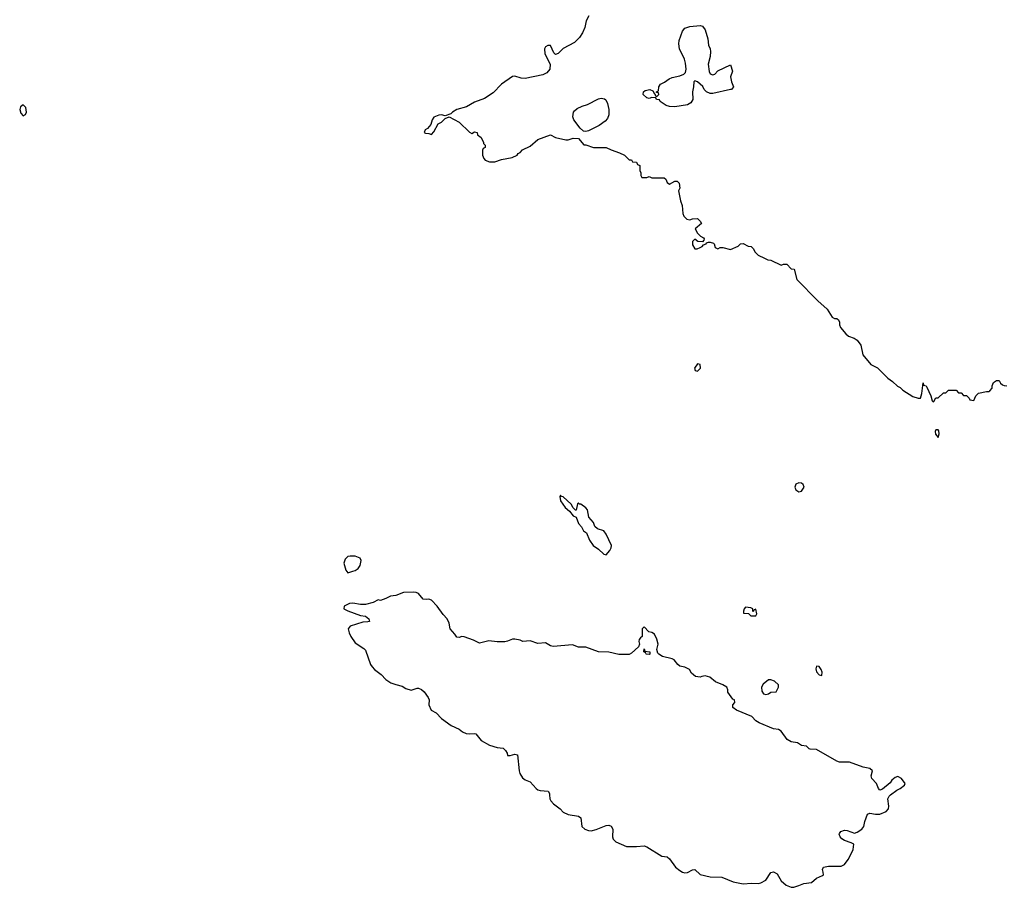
# Model space of a CAD drawing. Header units: inches. Extents: x 2221774 to 2440637, y 201306 to 357559.
# Tile 57 of 245: x 2319702 to 2327471, y 229270 to 236120. Entities that reach past the tile are written whole.
import ezdxf

# ---------------------------------------------------------------- set-up
doc = ezdxf.new("R2010")
doc.units = ezdxf.units.IN
doc.header["$MEASUREMENT"] = 0
for name, color, linetype in [('C3213', 7, 'Continuous'), ('C3222', 7, 'Continuous'), ('C3223', 7, 'Continuous')]:
    doc.layers.add(name, color=color, linetype=linetype)

msp = doc.modelspace()

# ---------------------------------------------------------------- linework, layer by layer
at = {"layer": 'C3213', "color": 5, "elevation": 20}
msp.add_lwpolyline([(2319730, 235449), (2319708.1, 235431.9), (2319702, 235410), (2319710, 235382.8), (2319730, 235361), (2319749.1, 235370.9), (2319755.1, 235390), (2319750, 235428)], close=True, dxfattribs=at)
at = {"layer": 'C3222', "color": 5, "elevation": 20}
msp.add_lwpolyline([(2323882.4, 230000), (2323883.8, 229970), (2323892.3, 229952.3), (2323914, 229930), (2323967.3, 229890), (2323990, 229864.9), (2324030, 229846.4), (2324110, 229830.8), (2324130, 229818), (2324136.3, 229750), (2324160.7, 229730), (2324190, 229719.5), (2324210, 229717.6), (2324250, 229726.4), (2324330, 229759.5), (2324350, 229760.4), (2324370, 229752.7), (2324383.1, 229730), (2324380.4, 229670), (2324386, 229650), (2324406.8, 229630), (2324490, 229592.7), (2324570, 229591.5), (2324630, 229598), (2324650.2, 229590.2), (2324770, 229515.5), (2324810.8, 229510), (2324830, 229494), (2324877.3, 229430), (2324910, 229402), (2324932, 229390), (2324950, 229385.5), (2324970, 229388.2), (2325010, 229408), (2325030, 229410.6), (2325070.6, 229370.6), (2325150, 229353.4), (2325242, 229350), (2325332.8, 229312.8), (2325410, 229297.6), (2325476.1, 229303.9), (2325530, 229300.9), (2325550, 229305.5), (2325590, 229327.2), (2325630, 229386.5), (2325650, 229392.8), (2325678.1, 229378.1), (2325710, 229322.4), (2325750, 229287), (2325790, 229272.2), (2325810, 229270.4), (2325850, 229284), (2325890, 229299.6), (2325950, 229309), (2325990, 229342), (2326036, 229364), (2326043.7, 229370), (2326042.9, 229390), (2326035.6, 229410), (2326045.2, 229430), (2326083.1, 229436.9), (2326182.7, 229437.3), (2326210, 229450.3), (2326239.2, 229490), (2326260.7, 229530), (2326278.4, 229570), (2326282.7, 229610), (2326262.6, 229622.6), (2326210, 229640.9), (2326190, 229654.2), (2326175, 229670), (2326166.6, 229690), (2326170, 229696.4), (2326180.5, 229710), (2326210, 229720.5), (2326230, 229719.8), (2326290, 229698.9), (2326310, 229704.6), (2326347, 229730), (2326362, 229750), (2326371.1, 229790), (2326392.6, 229847.4), (2326410, 229855.3), (2326453.4, 229846.6), (2326490, 229848.9), (2326539, 229870), (2326556, 229890), (2326559.3, 229910), (2326552.1, 229967.9), (2326561.2, 229990), (2326574.1, 230000)], dxfattribs=at)
at = {"layer": 'C3223', "color": 5, "elevation": 20}
for points in [[(2324192.2, 236150), (2324172, 236110), (2324161.6, 236058.4), (2324142.7, 236017.3), (2324119.5, 235980.5), (2324078.9, 235941.1), (2323990, 235892.2), (2323950, 235851.8), (2323930, 235846), (2323917.2, 235857.2), (2323890, 235915.8), (2323870, 235916), (2323850, 235906.6), (2323841.7, 235890), (2323845.3, 235850), (2323888, 235770), (2323884, 235730), (2323860.5, 235699.5), (2323830, 235685.1), (2323690, 235655.1), (2323657.7, 235657.7), (2323610, 235673.7), (2323590, 235672.2), (2323503.7, 235610), (2323437.4, 235542.6), (2323370, 235498), (2323291.3, 235470), (2323227.6, 235432.4), (2323151.3, 235410), (2323116, 235390), (2323104, 235376), (2323058, 235362), (2323028.9, 235368.9), (2323010, 235366), (2322970, 235351.5), (2322956, 235330), (2322946.4, 235293.6), (2322918.8, 235261.2), (2322902, 235250), (2322894, 235230), (2322903.6, 235223.6), (2322930, 235222), (2322950, 235214), (2322970, 235234), (2323003.1, 235296.9), (2323030, 235312), (2323060.2, 235339.8), (2323090, 235354), (2323170.9, 235310.9), (2323250, 235232), (2323270, 235222), (2323290, 235234), (2323312, 235230), (2323314, 235210), (2323342, 235190), (2323362, 235150), (2323362, 235142), (2323374, 235130), (2323374, 235110), (2323358, 235102), (2323354, 235090), (2323354, 235050), (2323363.6, 235023.6), (2323374, 235010), (2323410, 234998), (2323450, 234998), (2323503.1, 235016.9), (2323588.9, 235031.1), (2323628.4, 235051.6), (2323635.3, 235064.7), (2323650, 235072), (2323670, 235092), (2323730, 235122), (2323790, 235174), (2323890, 235212), (2323930.9, 235190.9), (2324010, 235171), (2324030, 235171), (2324070, 235184.7), (2324110, 235182), (2324152, 235132), (2324168, 235132), (2324230, 235111.3), (2324330, 235111.3), (2324370, 235091.3), (2324434, 235070), (2324474, 235050), (2324510, 235014), (2324530, 235014), (2324538, 234998), (2324570, 234994), (2324578, 234978), (2324594, 234970), (2324594, 234930), (2324602, 234910), (2324602, 234890), (2324610, 234874), (2324650, 234874), (2324670, 234882), (2324690, 234872), (2324788.4, 234871.6), (2324799.8, 234859.8), (2324810, 234834), (2324830, 234822), (2324870, 234846), (2324890, 234846), (2324906, 234830), (2324911.1, 234791.1), (2324901, 234770), (2324916, 234690), (2324930, 234654), (2324934.8, 234590), (2324941, 234570), (2324965.2, 234545.2), (2324990, 234538.8), (2325010, 234546.8), (2325050, 234551), (2325071.3, 234530), (2325082, 234510), (2325032, 234470), (2325050, 234434), (2325074, 234410), (2325096.9, 234396.9), (2325102, 234390), (2325099.6, 234380.4), (2325090, 234366), (2325051.6, 234368.4), (2325030, 234386), (2325011.3, 234368.7), (2325010, 234342), (2325030, 234311.3), (2325048.4, 234311.6), (2325070, 234321), (2325088, 234330), (2325098, 234342), (2325118, 234350), (2325122, 234358), (2325136.4, 234363.6), (2325150, 234364.7), (2325175.3, 234355.3), (2325182, 234350), (2325190, 234322), (2325210, 234312), (2325230, 234322), (2325250, 234322), (2325310, 234304.7), (2325370, 234332), (2325390, 234351.3), (2325410, 234352), (2325450, 234332), (2325474, 234330), (2325490, 234314), (2325505.4, 234285.4), (2325530, 234262), (2325578, 234238), (2325605.4, 234225.4), (2325630, 234222), (2325710, 234182), (2325728.9, 234191.1), (2325754, 234190), (2325790, 234154), (2325814, 234150), (2325834, 234070), (2325999.6, 233899.6), (2326074.4, 233834.4), (2326111.6, 233771.6), (2326130, 233762), (2326150, 233762), (2326162, 233750), (2326170.9, 233730.9), (2326170.8, 233710), (2326178.8, 233690), (2326220.3, 233640.3), (2326242, 233622), (2326286, 233606), (2326311.1, 233591.1), (2326338, 233550), (2326354.8, 233474.8), (2326418.8, 233398.8), (2326470, 233372), (2326552, 233290), (2326590, 233264.7), (2326627.5, 233227.5), (2326650, 233216), (2326670, 233196), (2326750, 233144.7), (2326790, 233131.3), (2326810, 233132), (2326821.2, 233170), (2326830, 233252), (2326834, 233234), (2326854, 233230), (2326859.6, 233219.6), (2326891.3, 233150), (2326902, 233110), (2326910, 233102), (2326915.3, 233104.7), (2326930, 233134), (2326950, 233134), (2326990, 233174), (2327010, 233174), (2327030, 233194), (2327090, 233194), (2327110, 233174), (2327130, 233174), (2327150, 233154), (2327172.7, 233152.7), (2327192.7, 233132.7), (2327198, 233118), (2327230, 233114), (2327246, 233150), (2327268.4, 233171.6), (2327330, 233184.7), (2327350, 233184.7), (2327358, 233190), (2327375.3, 233210), (2327375.3, 233230), (2327384.7, 233255.3), (2327410, 233272), (2327430.7, 233270.7), (2327442, 233250), (2327456.9, 233236.9), (2327470, 233231.3), (2327490.7, 233230.7)], [(2326574.1, 230000), (2326622.5, 230037.5), (2326650, 230050.8), (2326683.1, 230076.9), (2326688.7, 230090), (2326659.5, 230130), (2326630, 230144.2), (2326610, 230137.6), (2326584, 230116), (2326570, 230096), (2326510, 230044), (2326490, 230038), (2326478, 230050), (2326463.7, 230090), (2326425.1, 230130), (2326421.6, 230150), (2326431.2, 230190), (2326410, 230209.6), (2326358.5, 230218.5), (2326250, 230259.3), (2326170, 230259.3), (2326150, 230265.2), (2325990, 230357.2), (2325940.2, 230360.2), (2325930, 230364), (2325910, 230384), (2325870, 230389.2), (2325838, 230410), (2325790, 230419), (2325758.6, 230438.6), (2325710, 230504), (2325690, 230517.2), (2325650, 230522.7), (2325538, 230570), (2325510, 230584), (2325478.9, 230618.9), (2325358, 230670), (2325328, 230690), (2325329, 230710), (2325344, 230730), (2325342, 230750), (2325330, 230756), (2325289.3, 230810), (2325289.2, 230829.2), (2325282, 230850), (2325250, 230869), (2325192.5, 230892.5), (2325148, 230930), (2325110, 230939.3), (2325084, 230936), (2325070, 230929.3), (2325034.6, 230934.6), (2325002, 230962), (2324988, 230990), (2324950, 231009), (2324910, 231017.2), (2324894, 231030), (2324865.6, 231065.6), (2324850, 231074), (2324773.6, 231093.6), (2324746, 231110), (2324738, 231118), (2324728.7, 231148.7), (2324739, 231190), (2324728.7, 231230), (2324710, 231268), (2324690, 231282), (2324667.3, 231287.3), (2324630, 231326), (2324614, 231310), (2324614, 231250), (2324599.6, 231240.4), (2324590, 231226), (2324586.8, 231210), (2324591.3, 231188.7), (2324584.7, 231170), (2324530, 231119), (2324510, 231109), (2324430, 231109.6), (2324350, 231125.6), (2324270, 231129.4), (2324170, 231166.3), (2324110, 231167), (2324064.8, 231184.8), (2323910, 231171.8), (2323890, 231178), (2323850, 231200.9), (2323790, 231195.6), (2323730, 231216.2), (2323672.3, 231212.3), (2323650, 231222.7), (2323610, 231229.4), (2323590, 231229.3), (2323550, 231212.7), (2323530, 231209.3), (2323470, 231209.4), (2323404.1, 231215.9), (2323330, 231197.2), (2323282.7, 231222.7), (2323210, 231246.6), (2323190, 231249.4), (2323170, 231242.7), (2323150, 231244), (2323136, 231270), (2323099.5, 231310), (2323090, 231355.3), (2323074.5, 231390), (2323043.3, 231423.3), (2322997, 231490), (2322950, 231538), (2322930, 231546), (2322910, 231542.7), (2322886.3, 231546.3), (2322850, 231589), (2322830, 231598), (2322810, 231601.2), (2322730, 231599), (2322670, 231574), (2322628.9, 231568.9), (2322590, 231549.3), (2322550, 231536), (2322530, 231539.5), (2322490, 231519.6), (2322430, 231504), (2322390, 231502.7), (2322330, 231514.5), (2322304.7, 231510), (2322261, 231490), (2322258.8, 231470), (2322290, 231453), (2322390, 231417.3), (2322430, 231411), (2322456, 231390), (2322462, 231370), (2322450, 231365.2), (2322410, 231363.7), (2322310, 231331.5), (2322294, 231310), (2322301, 231279), (2322314, 231250), (2322350, 231201), (2322416.8, 231156.8), (2322430, 231142), (2322471, 231030), (2322482.8, 231010), (2322502.8, 230990), (2322554, 230950), (2322590.8, 230910), (2322630, 230885.5), (2322670, 230870.5), (2322719.3, 230859.3), (2322750, 230841), (2322790, 230827.3), (2322838.6, 230841.4), (2322850, 230842), (2322872.4, 230832.4), (2322894.7, 230814.7), (2322926, 230770), (2322933.4, 230750), (2322930.7, 230710), (2322947.7, 230670), (2322988.1, 230648.1), (2323030, 230602.8), (2323106.8, 230546.8), (2323170, 230518), (2323196.7, 230496.7), (2323223.9, 230483.9), (2323250, 230481.7), (2323290, 230486), (2323301.6, 230481.6), (2323344, 230430), (2323410, 230393.4), (2323470, 230374.8), (2323516, 230370), (2323536.3, 230350), (2323547.3, 230330), (2323551.3, 230311.3), (2323570.9, 230310.9), (2323610, 230322), (2323630, 230316), (2323643, 230190), (2323648.4, 230170), (2323670, 230134.8), (2323690, 230119.1), (2323730, 230102.8), (2323776.3, 230050), (2323790, 230040.4), (2323810, 230034.4), (2323870.8, 230030), (2323882, 230010), (2323882.4, 230000)]]:
    msp.add_lwpolyline(points, dxfattribs=at)
for points in [[(2325170, 235684.7), (2325186, 235690), (2325210, 235716), (2325310, 235764.7), (2325326, 235714), (2325311.1, 235668.9), (2325318.8, 235630), (2325333.4, 235590), (2325318, 235570), (2325310, 235567.6), (2325170, 235537), (2325150, 235537), (2325121.2, 235550), (2325104, 235570), (2325092.9, 235592.9), (2325050, 235628.7), (2325030, 235637.2), (2325021, 235630), (2325019.3, 235590), (2325010.4, 235550), (2325014, 235490), (2324997.6, 235462.4), (2324970, 235447.2), (2324870, 235432.9), (2324830, 235433.6), (2324803.6, 235443.6), (2324755.3, 235475.3), (2324750, 235486), (2324726, 235490), (2324722, 235502), (2324690, 235506), (2324670, 235498), (2324650, 235502), (2324622, 235530), (2324624, 235550), (2324638, 235562), (2324674, 235570), (2324698, 235558), (2324710, 235534), (2324714, 235534), (2324718, 235518), (2324730, 235514), (2324746, 235530), (2324742, 235542), (2324726, 235546), (2324726, 235550), (2324742, 235558), (2324746, 235590), (2324758, 235610), (2324790, 235626), (2324826.8, 235653.2), (2324850, 235663), (2324910, 235676.3), (2324942, 235690), (2324956.4, 235703.6), (2324960.5, 235730), (2324955.8, 235775.8), (2324947.2, 235807.2), (2324908.6, 235888.6), (2324903, 235930), (2324905.4, 235954.6), (2324931.6, 236030), (2324950, 236052.4), (2324990, 236067), (2325070, 236074.9), (2325090.4, 236070), (2325110, 236041), (2325130.5, 235969.5), (2325138, 235918), (2325151, 235890), (2325154, 235870), (2325150.7, 235830), (2325134, 235770), (2325141, 235710), (2325150, 235692)], [(2324170, 235236.9), (2324150, 235240.7), (2324123.5, 235263.5), (2324073.6, 235330), (2324066.8, 235353.2), (2324072, 235390), (2324078.4, 235401.6), (2324100.5, 235419.5), (2324141.4, 235438.6), (2324181.2, 235450), (2324270, 235494.8), (2324290, 235500.7), (2324316.3, 235496.3), (2324326.2, 235486.2), (2324338.7, 235458.7), (2324349.2, 235410), (2324350.3, 235370), (2324341.1, 235338.9), (2324321.8, 235318.2), (2324274.9, 235285.1), (2324190, 235241.6)], [(2325050, 233404), (2325025.5, 233370), (2325030.8, 233350.8), (2325050, 233344), (2325073.3, 233370), (2325070, 233398)], [(2326950, 232882), (2326930, 232882), (2326925.5, 232870), (2326928, 232848), (2326950, 232822), (2326957.2, 232850), (2326954.5, 232874.5)], [(2325850, 232463), (2325827.1, 232452.9), (2325818, 232430), (2325827.1, 232407.1), (2325850, 232392.4), (2325870, 232398), (2325892, 232430), (2325884.5, 232450), (2325870, 232461.6)], [(2323970, 232366), (2323964.7, 232355.3), (2323970, 232322), (2324004.7, 232270), (2324041, 232241), (2324070, 232202), (2324092, 232192), (2324110, 232142), (2324135.3, 232115.3), (2324150, 232084.7), (2324174, 232070), (2324198, 232010), (2324226, 231970), (2324270, 231941), (2324310, 231901), (2324330, 231896), (2324359.3, 231930), (2324369.2, 231950), (2324372.7, 231970), (2324330, 232059), (2324310, 232084), (2324260.2, 232100.2), (2324239, 232119), (2324228.7, 232150), (2324193.2, 232193.2), (2324182.7, 232250), (2324170, 232265.2), (2324130, 232294), (2324116.4, 232296.4), (2324110, 232306), (2324102, 232298), (2324092.7, 232247.3), (2324087.3, 232247.3), (2324070, 232266), (2324054, 232294), (2323990, 232354), (2323976.4, 232356.4)], [(2322310, 231886), (2322290, 231881.2), (2322270, 231862), (2322260.7, 231830), (2322275.3, 231775.3), (2322290, 231752), (2322330, 231766), (2322350, 231771), (2322372.5, 231787.5), (2322389, 231810), (2322395.3, 231850), (2322389, 231869), (2322350, 231885.2)], [(2325430, 231482), (2325418, 231470), (2325412, 231450), (2325414, 231434), (2325452, 231432), (2325470, 231414), (2325510, 231414), (2325518, 231430), (2325510, 231466), (2325498, 231462), (2325490, 231446), (2325486, 231450), (2325486, 231470), (2325470, 231478)], [(2324670, 231108), (2324646, 231110), (2324642, 231122), (2324626, 231130), (2324630, 231154), (2324634, 231134), (2324674, 231130), (2324674, 231110)], [(2325990, 231015.3), (2325984.4, 230995.6), (2325990, 230971.3), (2326010, 230946.8), (2326030, 230942), (2326034, 230970), (2326026, 230990), (2326010, 231012.7)], [(2325630, 230908.7), (2325610, 230908), (2325567.1, 230872.9), (2325556, 230850), (2325558, 230818), (2325570, 230798), (2325590, 230791.3), (2325610, 230798), (2325630, 230812), (2325670, 230814), (2325688, 230850), (2325688, 230870), (2325658, 230898)]]:
    msp.add_lwpolyline(points, close=True, dxfattribs=at)

doc.saveas('drawing.dxf')
